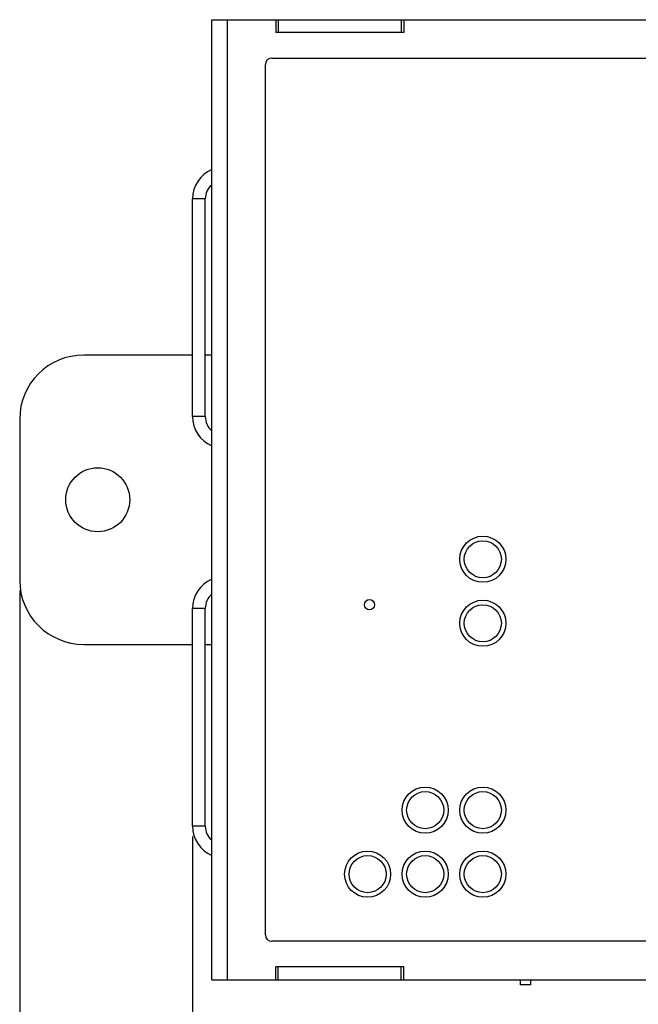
# Model space of a CAD drawing. Extents: x 879 to 1770, y -20 to 610.
# Tile 4 of 24: x 1195 to 1244, y 209 to 286. Entities that reach past the tile are written whole.
import ezdxf

# ---------------------------------------------------------------- set-up
doc = ezdxf.new("R2010")
doc.units = 0
doc.header["$LTSCALE"] = 2
doc.header["$MEASUREMENT"] = 0
doc.header["$PDMODE"] = 3
doc.layers.get('Defpoints').update_dxf_attribs({"linetype": 'CONTINUOUS'})
for name, color, linetype in [('145224712137DXF_CONTIN1144', 7, 'CONTINUOUS'), ('3991137700_CDXF_CONTIN1141', 7, 'CONTINUOUS'), ('3991137800_BDXF_CONTIN1143', 7, 'CONTINUOUS'), ('3991138000_PDXF_CONTIN1142', 7, 'CONTINUOUS'), ('FORM', 7, 'CONTINUOUS'), ('LA112B-2G-PFDXF_CONTIN1174', 7, 'CONTINUOUS'), ('SNAP_2_DXF_CONTINUOUS_LINE', 7, 'CONTINUOUS')]:
    doc.layers.add(name, color=color, linetype=linetype)
doc.styles.get("Standard").update_dxf_attribs({"font": 'txt.shx', "width": 0.75, "oblique": 15})
doc.dimstyles.get("Standard").update_dxf_attribs({"dimtxt": 0.18, "dimasz": 0.18, "dimexe": 0.18, "dimexo": 0.0625, "dimgap": 0.09, "dimtad": 0, "dimtih": 1, "dimtoh": 1, "dimdec": 4, "dimzin": 0, "dimdsep": 46, "dimtxsty": 'STANDARD', "dimcen": 0.09, "dimadec": 0, "dimazin": 0, "dimtfac": 1, "dimtdec": 4, "dimtofl": 0, "dimtmove": 0, "dimatfit": 3, "dimfxl": 1, "dimtolj": 1, "dimtzin": 0, "dimarcsym": 0})

# ---------------------------------------------------------------- blocks, each defined once
blk = doc.blocks.new('*D2')
at = {"layer": 'Defpoints', "color": 0}
for p in [(1208.768, 222.907), (1328.268, 210.907), (1328.268, 169.826)]:
    blk.add_point(p, dxfattribs=at)
at = {"layer": 'FORM', "color": 0, "lineweight": -2}
for p, q in [((1208.768, 222.107), (1208.768, 169.026)), ((1328.268, 210.107), (1328.268, 169.026)), ((1211.768, 169.826), (1325.268, 169.826))]:
    blk.add_line(p, q, dxfattribs=at)
at = {"layer": 'FORM', "color": 0}
for points in [[(1211.768, 170.326), (1211.768, 169.326), (1208.768, 169.826)], [(1325.268, 170.326), (1325.268, 169.326), (1328.268, 169.826)]]:
    blk.add_solid(points, dxfattribs=at)
at = {"layer": 'FORM', "color": 0, "insert": (1268.518, 172.126), "char_height": 3, "attachment_point": 5}
blk.add_mtext('\\A1;119.50', dxfattribs=at)
blk = doc.blocks.new('*D3')
at = {"layer": 'Defpoints', "color": 0}
for p in [(1340.568, 243.907), (1195.268, 242.107), (1340.568, 134.69)]:
    blk.add_point(p, dxfattribs=at)
at = {"layer": 'FORM', "color": 0, "lineweight": -2}
for p, q in [((1340.568, 243.107), (1340.568, 133.89)), ((1195.268, 241.307), (1195.268, 133.89)), ((1198.268, 134.69), (1337.568, 134.69))]:
    blk.add_line(p, q, dxfattribs=at)
at = {"layer": 'FORM', "color": 0}
for points in [[(1198.268, 135.19), (1198.268, 134.19), (1195.268, 134.69)], [(1337.568, 135.19), (1337.568, 134.19), (1340.568, 134.69)]]:
    blk.add_solid(points, dxfattribs=at)
at = {"layer": 'FORM', "color": 0, "insert": (1267.918, 136.99), "char_height": 3, "attachment_point": 5}
blk.add_mtext('\\A1;145.30', dxfattribs=at)

msp = doc.modelspace()

# ---------------------------------------------------------------- linework, layer by layer
at = {"layer": '145224712137DXF_CONTIN1144', "color": 7, "linetype": 'Continuous'}
for p, q in [((1234.368, 210.907), (1234.368, 210.507)), ((1235.168, 210.907), (1235.168, 210.507)), ((1235.168, 210.507), (1234.369, 210.507))]:
    msp.add_line(p, q, dxfattribs=at)
at = {"layer": '3991137700_CDXF_CONTIN1141', "color": 3, "linetype": 'Continuous'}
for p, q in [((1215.268, 285.907), (1225.268, 285.907)), ((1208.768, 254.907), (1208.768, 271.907)), ((1208.768, 222.907), (1208.768, 239.907))]:
    msp.add_line(p, q, dxfattribs=at)
at = {"layer": '3991137700_CDXF_CONTIN1141', "color": 7, "linetype": 'Continuous'}
for p, q in [((1215.468, 285.907), (1215.468, 284.907)), ((1225.068, 285.907), (1225.068, 284.907)), ((1209.768, 271.907), (1208.768, 271.907)), ((1209.768, 254.907), (1209.768, 271.907)), ((1209.768, 254.907), (1208.768, 254.907)), ((1209.768, 239.907), (1208.768, 239.907)), ((1209.768, 222.907), (1209.768, 239.907)), ((1209.768, 222.907), (1208.768, 222.907))]:
    msp.add_line(p, q, dxfattribs=at)
at = {"layer": '3991137700_CDXF_CONTIN1141', "color": 3, "linetype": 'Continuous'}
for centre, start, end in [((1211.268, 271.907), 113.57818, 180), ((1211.268, 254.907), 180, 246.42182), ((1211.268, 239.907), 113.57818, 180), ((1211.268, 222.907), 180, 246.42182)]:
    msp.add_arc(centre, 2.5, start, end, dxfattribs=at)
at = {"layer": '3991137700_CDXF_CONTIN1141', "color": 7, "linetype": 'Continuous'}
for centre, start, end in [((1211.268, 271.907), 132.3997, 180), ((1211.268, 254.907), 180, 227.6003), ((1211.268, 239.907), 132.3997, 180), ((1211.268, 222.907), 180, 227.6003)]:
    msp.add_arc(centre, 1.5, start, end, dxfattribs=at)
at = {"layer": '3991137800_BDXF_CONTIN1143', "color": 7, "linetype": 'Continuous'}
for p, q in [((1215.468, 210.907), (1215.468, 211.907)), ((1225.068, 210.907), (1225.068, 211.907)), ((1215.268, 210.907), (1225.268, 210.907))]:
    msp.add_line(p, q, dxfattribs=at)
at = {"layer": '3991138000_PDXF_CONTIN1142', "color": 7, "linetype": 'Continuous'}
for p, q in [((1210.268, 210.907), (1210.268, 285.907)), ((1210.268, 285.907), (1215.268, 285.907)), ((1211.468, 285.907), (1211.468, 210.907)), ((1215.268, 285.907), (1215.268, 284.907)), ((1225.268, 285.907), (1225.268, 284.907)), ((1225.268, 285.907), (1264.268, 285.907)), ((1225.268, 284.907), (1215.268, 284.907)), ((1214.468, 214.407), (1214.468, 282.407)), ((1214.968, 282.907), (1323.568, 282.907)), ((1323.568, 213.907), (1214.968, 213.907)), ((1215.268, 210.907), (1215.268, 211.907)), ((1225.268, 211.907), (1215.268, 211.907)), ((1225.268, 210.907), (1225.268, 211.907)), ((1210.268, 210.907), (1215.268, 210.907)), ((1225.268, 210.907), (1264.268, 210.907))]:
    msp.add_line(p, q, dxfattribs=at)
for centre, radius in [((1231.448, 243.757), 1.8), ((1222.598, 240.207), 0.4), ((1231.448, 238.757), 1.8), ((1226.948, 224.157), 1.8), ((1231.448, 224.157), 1.8), ((1222.448, 219.157), 1.8), ((1226.948, 219.157), 1.8), ((1231.448, 219.157), 1.8)]:
    msp.add_circle(centre, radius, dxfattribs=at)
for centre, start, end in [((1214.968, 282.407), 90, 180), ((1214.968, 214.407), 180, 270)]:
    msp.add_arc(centre, 0.5, start, end, dxfattribs=at)
at = {"layer": 'LA112B-2G-PFDXF_CONTIN1174', "color": 7, "linetype": 'Continuous'}
for centre in [(1231.448, 243.757), (1231.448, 238.757), (1226.948, 224.157), (1231.448, 224.157), (1222.448, 219.157), (1226.948, 219.157), (1231.448, 219.157)]:
    msp.add_circle(centre, 1.45, dxfattribs=at)
at = {"layer": 'SNAP_2_DXF_CONTINUOUS_LINE', "color": 7, "linetype": 'Continuous'}
for p, q in [((1208.768, 259.707), (1200.268, 259.707)), ((1210.268, 259.707), (1209.768, 259.707)), ((1195.268, 254.707), (1195.268, 242.107)), ((1200.268, 237.107), (1208.768, 237.107)), ((1209.768, 237.107), (1210.268, 237.107))]:
    msp.add_line(p, q, dxfattribs=at)
msp.add_circle((1201.368, 248.407), 2.5, dxfattribs=at)
for centre, start, end in [((1200.268, 254.707), 90, 180), ((1200.268, 242.107), 180, 270)]:
    msp.add_arc(centre, 5, start, end, dxfattribs=at)

# ---------------------------------------------------------------- dimensions: what is measured, and where the dimension line sits
at = {"layer": 'FORM', "color": 2}
for base, p1, p2, picture, middle in [((1340.568, 134.69), (1195.268, 242.107), (1340.568, 243.907), '*D3', (1267.918, 136.99)), ((1328.268, 169.826), (1208.768, 222.907), (1328.268, 210.907), '*D2', (1268.518, 172.126))]:
    dim = msp.add_linear_dim(base=base, p1=p1, p2=p2, dimstyle='STANDARD', override={"dimtxt": 3, "dimasz": 3, "dimexe": 0.8, "dimexo": 0.8, "dimgap": 0.8, "dimtad": 1, "dimtih": 0, "dimtoh": 0, "dimdec": 2, "dimcen": -0.8, "dimtix": 1, "dimtofl": 1}, dxfattribs=at)
    dim.commit()
    dim.dimension.update_dxf_attribs({"geometry": picture, "text_midpoint": middle})

doc.saveas('drawing.dxf')
